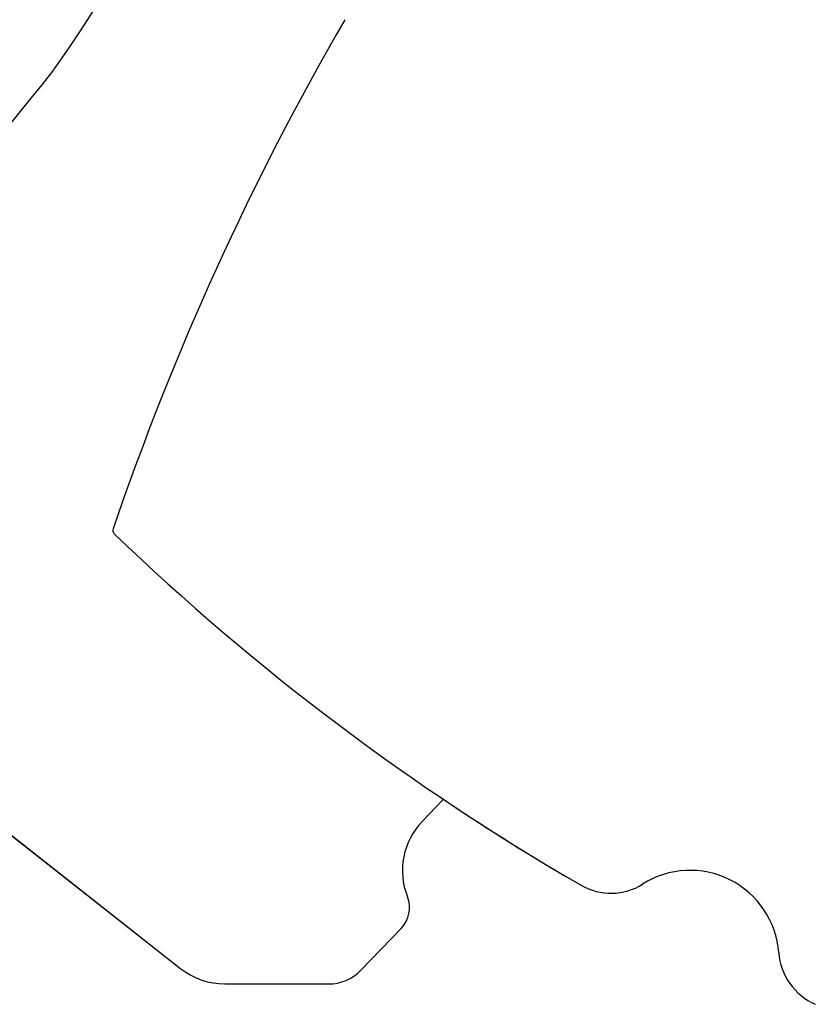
# Model space of a CAD drawing. Header units: inches. Extents: x 0.7 to 43.6, y 0.3 to 38.8.
# Tile 23 of 97: x 17.6 to 19.2, y 25.2 to 27.3. Entities that reach past the tile are written whole.
import ezdxf

# ---------------------------------------------------------------- set-up
doc = ezdxf.new("R2010")
doc.units = ezdxf.units.IN
doc.header["$MEASUREMENT"] = 0
doc.layers.add('SID-M-S', color=90, linetype='Continuous')

msp = doc.modelspace()

# ---------------------------------------------------------------- linework, layer by layer
msp.add_line((16.768081, 26.165608), (17.907736, 25.269711))
at = {"color": 7, "linetype": 'Continuous'}
for centre, radius, start, end in [((15.235228, 28.869766), 2.947074, 324.607677, 356.503998), ((23.476855, 24.245455), 6.036707, 149.9166624, 161.1319017), ((6.906639, 35.717031), 13.723291, 316.534406, 321.4403456), ((17.77399, 26.194435), 0.01, 161.131902, 226.085586), ((21.308944, 29.865947), 5.106655, 226.085586, 239.952434), ((18.981643, 25.289709), 0.1875, 4.318473, 122.326681), ((18.814535, 25.553776), 0.125, 239.952434, 302.326681), ((19.298332, 25.313624), 0.13009, 184.318473, 246.170522)]:
    msp.add_arc(centre, radius, start, end, dxfattribs=at)
for centre, radius, start, end in [((15.235228, 28.869766), 2.947074, 324.607677, 356.503998), ((6.906639, 35.717031), 13.723291, 316.534406, 321.4403456)]:
    msp.add_arc(centre, radius, start, end)
at = {"layer": 'SID-M-S'}
for p, q in [((16.766596, 26.166983), (17.907724, 25.269723)), ((18.416879, 25.580883), (18.459374, 25.624887)), ((18.286941, 25.26634), (18.372289, 25.35472)), ((18.000439, 25.237638), (18.219323, 25.237638))]:
    msp.add_line(p, q, dxfattribs=at)
for centre, radius, start, end in [((15.235228, 28.869766), 2.947074, 324.607677, 356.503998), ((23.476855, 24.245455), 6.036707, 149.9166624, 161.1319017), ((6.906639, 35.717031), 13.723291, 316.534406, 321.4403456), ((17.77399, 26.194435), 0.01, 161.131902, 226.085586), ((21.308944, 29.865947), 5.106655, 226.085586, 239.952434), ((18.453979, 25.630097), 0.0075, 316, 337.598184), ((21.308944, 29.865947), 5.106655, 236.102446, 239.952434), ((18.52478, 25.476684), 0.15, 136, 201.693138), ((18.981643, 25.289709), 0.1875, 4.318473, 122.326681), ((18.981643, 25.289709), 0.1875, 4.318473, 122.326681), ((18.814535, 25.553776), 0.125, 239.952434, 302.326681), ((18.814535, 25.553776), 0.125, 239.952434, 302.326681), ((18.32733, 25.398136), 0.0625, 316, 21.693138), ((19.298332, 25.313624), 0.13009, 184.318473, 246.170522), ((19.298332, 25.313624), 0.13009, 184.318473, 246.170522), ((18.000439, 25.387638), 0.15, 231.822314, 270), ((18.219323, 25.331638), 0.094, 270, 316)]:
    msp.add_arc(centre, radius, start, end, dxfattribs=at)

doc.saveas('drawing.dxf')
